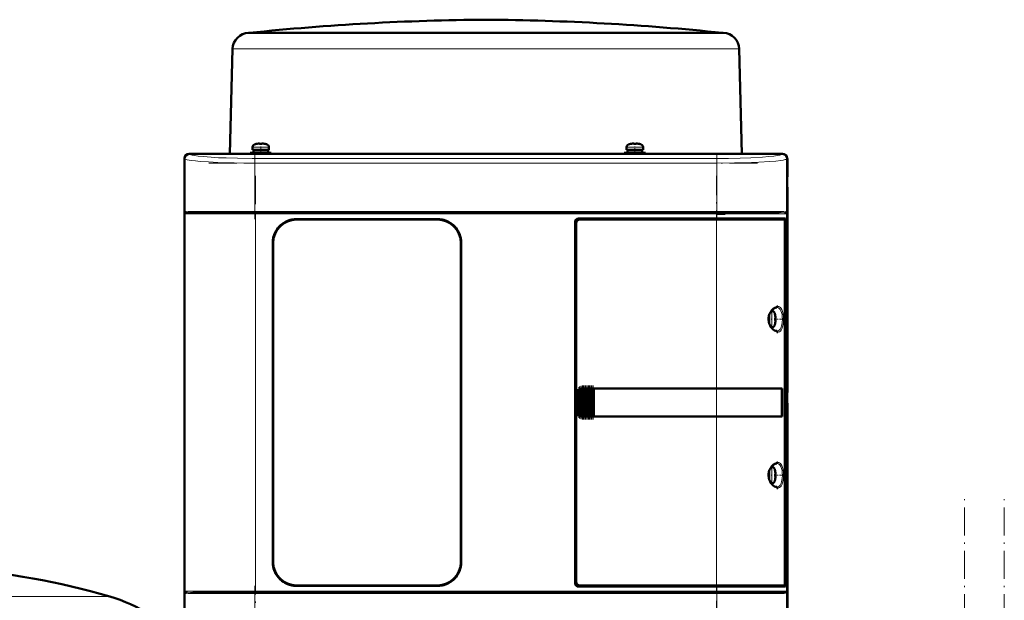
# Model space of a CAD drawing. Extents: x -2065 to 2446, y -1996 to 695.
# Tile 50 of 58: x 198 to 618, y 447 to 695. Entities that reach past the tile are written whole.
import ezdxf

# ---------------------------------------------------------------- set-up
doc = ezdxf.new("R2010")
doc.units = 0
doc.linetypes.add('DASHDOT', pattern=[18.5, 12, -3, 0.5, -3])

msp = doc.modelspace()

# ---------------------------------------------------------------- linework, layer by layer
at = {"color": 7, "lineweight": 50}
for p, q in [((295.57, 689.42), (295.36, 689.41)), ((295.82, 689.44), (295.57, 689.42)), ((295.81, 689.41), (314.2, 689.41)), ((295.82, 689.44), (396.57, 689.44)), ((314.2, 689.41), (321.84, 689.41)), ((321.84, 689.41), (385.01, 689.41)), ((396.57, 689.44), (444.86, 689.44)), ((408.12, 689.41), (478.93, 689.41)), ((444.86, 689.44), (497.31, 689.44)), ((478.93, 689.41), (484.19, 689.41)), ((484.19, 689.41), (497.32, 689.41)), ((497.31, 689.44), (497.56, 689.42)), ((497.56, 689.42), (497.77, 689.41)), ((288.57, 682.6), (287.4, 637.82)), ((504.56, 682.6), (505.73, 637.82)), ((299.63, 642.23), (299.8, 642.24)), ((300.07, 642.22), (300.07, 642.07)), ((301.07, 642.22), (301.07, 642.07)), ((459.57, 642.22), (459.57, 642.07)), ((460.57, 642.22), (460.57, 642.07)), ((300.57, 638.24), (296.07, 638.24)), ((296.07, 637.82), (296.07, 638.24)), ((297.07, 639.54), (297.07, 640.67)), ((297.07, 639.54), (300.57, 639.54)), ((300.57, 639.44), (297.42, 639.44)), ((297.42, 639.44), (297.42, 638.34)), ((300.57, 638.34), (297.42, 638.34)), ((298.57, 639.44), (298.57, 639.54)), ((298.57, 638.24), (298.57, 638.34)), ((298.65, 642.07), (298.64, 642.08)), ((304.07, 639.54), (300.57, 639.54)), ((300.57, 639.44), (303.72, 639.44)), ((300.57, 638.34), (303.72, 638.34)), ((300.57, 638.24), (305.07, 638.24)), ((302.5, 642.08), (302.49, 642.07)), ((302.57, 639.44), (302.57, 639.54)), ((302.57, 638.24), (302.57, 638.34)), ((303.72, 639.44), (303.72, 638.34)), ((304.07, 640.67), (304.07, 639.54)), ((305.07, 638.24), (305.07, 637.82)), ((455.57, 638.24), (460.07, 638.24)), ((455.57, 638.24), (455.57, 637.82)), ((456.57, 640.67), (456.57, 639.54)), ((456.57, 639.54), (460.07, 639.54)), ((456.92, 639.44), (460.07, 639.44)), ((456.92, 638.34), (456.92, 639.44)), ((460.07, 638.34), (456.92, 638.34)), ((458.07, 639.54), (458.07, 639.44)), ((458.07, 638.34), (458.07, 638.24)), ((458.14, 642.08), (458.15, 642.07)), ((460.07, 639.54), (463.57, 639.54)), ((463.22, 639.44), (460.07, 639.44)), ((463.22, 638.34), (460.07, 638.34)), ((464.57, 638.24), (460.07, 638.24)), ((461.99, 642.07), (462, 642.08)), ((462.07, 639.54), (462.07, 639.44)), ((462.07, 638.34), (462.07, 638.24)), ((463.22, 638.34), (463.22, 639.44)), ((463.57, 639.54), (463.57, 640.67)), ((464.57, 637.82), (464.57, 638.24)), ((268.07, 628.02), (268.07, 635.82)), ((268.09, 635.79), (268.09, 427.84)), ((270.07, 637.82), (275.86, 637.82)), ((523.04, 637.79), (270.09, 637.79)), ((275.86, 637.82), (275.87, 637.79)), ((275.86, 637.81), (280.27, 637.81)), ((280.26, 637.79), (280.27, 637.82)), ((280.27, 637.82), (399.86, 637.82)), ((399.86, 637.82), (399.87, 637.79)), ((399.86, 637.81), (404.27, 637.81)), ((404.26, 637.79), (404.27, 637.82)), ((404.27, 637.82), (512.86, 637.82)), ((512.86, 637.82), (512.87, 637.79)), ((512.86, 637.81), (517.27, 637.81)), ((517.26, 637.79), (517.27, 637.82)), ((517.27, 637.82), (523.07, 637.82)), ((525.04, 427.84), (525.04, 635.79)), ((525.07, 635.82), (525.07, 628.02)), ((268.07, 623.61), (268.07, 628.02)), ((268.09, 628.01), (268.07, 628.02)), ((525.07, 628.02), (525.04, 628.01)), ((525.06, 628.02), (525.06, 623.61)), ((268.07, 623.61), (268.09, 623.62)), ((268.07, 536.02), (268.07, 623.61)), ((525.04, 623.62), (525.07, 623.61)), ((525.07, 623.61), (525.07, 536.02)), ((298.28, 612.82), (271.61, 612.82)), ((494.85, 612.82), (298.28, 612.82)), ((315.87, 610.02), (375.87, 610.02)), ((375.87, 609.82), (315.87, 609.82)), ((434.57, 454.82), (434.57, 608.82)), ((436.07, 610.32), (494.85, 610.32)), ((494.85, 609.82), (436.56, 609.82)), ((514.95, 612.82), (494.85, 612.82)), ((524.34, 610.32), (494.85, 610.32)), ((494.85, 609.82), (523.78, 609.82)), ((495.03, 612.32), (498.57, 612.32)), ((521.53, 612.82), (514.95, 612.82)), ((524.04, 609.82), (523.79, 609.82)), ((524.04, 609.82), (523.86, 609.77)), ((524.02, 454.79), (524.02, 608.85)), ((524.04, 610.32), (524.04, 609.82)), ((524.34, 608.02), (524.34, 610.32)), ((524.62, 612.82), (524.68, 612.8)), ((524.73, 612.54), (524.68, 612.57)), ((524.73, 612.53), (524.69, 612.56)), ((435.07, 608.32), (435.07, 455.31)), ((524.02, 608.02), (524.34, 608.02)), ((524.02, 607.98), (524.14, 607.98)), ((524.34, 608.02), (524.14, 607.98)), ((524.14, 607.98), (524.14, 455.65)), ((305.67, 463.82), (305.67, 599.82)), ((305.87, 599.82), (305.87, 463.82)), ((385.87, 463.82), (385.87, 599.82)), ((386.07, 599.82), (386.07, 463.82)), ((517.23, 567.32), (517.23, 568.78)), ((517.23, 567.32), (517.23, 565.86)), ((517.33, 567.32), (517.33, 569.1)), ((517.33, 567.32), (517.33, 565.53)), ((518.25, 570.82), (518.46, 570.82)), ((519.86, 569.24), (519.88, 569.25)), ((520.01, 567.82), (519.86, 567.82)), ((520.01, 566.82), (519.86, 566.82)), ((518.46, 563.82), (518.25, 563.82)), ((519.88, 565.39), (519.86, 565.39)), ((436.45, 526.19), (436.45, 537.44)), ((436.59, 537.52), (436.74, 537.61)), ((436.96, 525.93), (436.96, 537.7)), ((437.1, 537.74), (437.25, 537.78)), ((437.47, 537.81), (437.61, 537.82)), ((437.47, 525.82), (437.47, 537.81)), ((437.64, 537.82), (437.57, 537.82)), ((437.64, 537.82), (437.61, 537.82)), ((437.64, 537.82), (437.76, 537.82)), ((437.98, 537.82), (437.76, 537.82)), ((437.98, 525.82), (437.98, 537.82)), ((438.12, 537.82), (437.98, 537.82)), ((438.12, 537.82), (438.19, 537.82)), ((438.19, 537.82), (438.27, 537.82)), ((438.49, 537.82), (438.27, 537.82)), ((438.49, 525.82), (438.49, 537.82)), ((438.63, 537.82), (438.49, 537.82)), ((438.63, 537.82), (438.7, 537.82)), ((438.7, 537.82), (438.78, 537.82)), ((439, 537.82), (438.78, 537.82)), ((439, 525.82), (439, 537.82)), ((439.14, 537.82), (439, 537.82)), ((439.14, 537.82), (439.21, 537.82)), ((439.21, 537.82), (439.29, 537.82)), ((439.51, 537.82), (439.29, 537.82)), ((439.51, 525.82), (439.51, 537.82)), ((439.65, 537.82), (439.51, 537.82)), ((439.65, 537.82), (439.72, 537.82)), ((439.72, 537.82), (439.8, 537.82)), ((440.02, 537.82), (439.8, 537.82)), ((440.02, 525.82), (440.02, 537.82)), ((440.16, 537.82), (440.02, 537.82)), ((440.16, 537.82), (440.23, 537.82)), ((440.23, 537.82), (440.31, 537.82)), ((440.53, 537.82), (440.31, 537.82)), ((440.53, 525.82), (440.53, 537.82)), ((440.67, 537.82), (440.53, 537.82)), ((440.67, 537.82), (440.74, 537.82)), ((440.74, 537.82), (440.82, 537.82)), ((441.04, 537.82), (440.82, 537.82)), ((441.04, 525.82), (441.04, 537.82)), ((441.18, 537.82), (441.04, 537.82)), ((441.18, 537.82), (441.25, 537.82)), ((441.25, 537.82), (441.33, 537.82)), ((441.55, 537.82), (441.33, 537.82)), ((441.55, 525.82), (441.55, 537.82)), ((441.69, 537.82), (441.55, 537.82)), ((441.69, 537.82), (441.76, 537.82)), ((441.76, 537.82), (441.84, 537.82)), ((442.06, 537.82), (441.84, 537.82)), ((442.06, 525.82), (442.06, 537.82)), ((442.19, 537.82), (442.06, 537.82)), ((442.19, 537.82), (442.27, 537.82)), ((442.27, 537.82), (442.35, 537.82)), ((442.52, 537.82), (442.35, 537.82)), ((442.52, 537.82), (442.52, 525.82)), ((442.57, 537.82), (442.52, 537.82)), ((442.57, 537.82), (494.85, 537.82)), ((442.59, 537.79), (442.57, 537.82)), ((442.59, 537.79), (494.85, 537.79)), ((442.59, 525.84), (442.59, 537.79)), ((442.59, 537.79), (494.85, 537.79)), ((522.83, 537.82), (494.85, 537.82)), ((496.61, 537.79), (494.9, 537.79)), ((497.53, 537.79), (496.94, 537.79)), ((497.6, 537.79), (497.53, 537.79)), ((500.59, 537.79), (500.51, 537.79)), ((506.37, 537.79), (500.59, 537.79)), ((522.83, 537.82), (522.53, 537.75)), ((522.79, 525.89), (522.79, 537.75)), ((522.83, 537.82), (522.83, 525.82)), ((268.07, 531.61), (268.07, 536.02)), ((268.09, 536.01), (268.07, 536.02)), ((435.57, 527.82), (435.57, 535.82)), ((435.94, 526.72), (435.94, 536.91)), ((436.08, 537.08), (436.23, 537.24)), ((525.07, 536.02), (525.04, 536.01)), ((525.06, 536.02), (525.06, 531.61)), ((268.07, 531.61), (268.09, 531.62)), ((268.07, 440.02), (268.07, 531.61)), ((525.04, 531.62), (525.07, 531.61)), ((525.07, 531.61), (525.07, 440.02)), ((436.23, 526.39), (436.08, 526.55)), ((436.74, 526.03), (436.59, 526.11)), ((437.25, 525.85), (437.1, 525.89)), ((437.61, 525.82), (437.47, 525.82)), ((437.64, 525.82), (437.57, 525.82)), ((437.61, 525.82), (437.64, 525.82)), ((437.64, 525.82), (437.76, 525.82)), ((437.98, 525.82), (437.76, 525.82)), ((438.12, 525.82), (437.98, 525.82)), ((438.12, 525.82), (438.19, 525.82)), ((438.19, 525.82), (438.27, 525.82)), ((438.49, 525.82), (438.27, 525.82)), ((438.63, 525.82), (438.49, 525.82)), ((438.63, 525.82), (438.7, 525.82)), ((438.7, 525.82), (438.78, 525.82)), ((439, 525.82), (438.78, 525.82)), ((439.14, 525.82), (439, 525.82)), ((439.14, 525.82), (439.21, 525.82)), ((439.21, 525.82), (439.29, 525.82)), ((439.51, 525.82), (439.29, 525.82)), ((439.65, 525.82), (439.51, 525.82)), ((439.65, 525.82), (439.72, 525.82)), ((439.72, 525.82), (439.8, 525.82)), ((440.02, 525.82), (439.8, 525.82)), ((440.16, 525.82), (440.02, 525.82)), ((440.16, 525.82), (440.23, 525.82)), ((440.23, 525.82), (440.31, 525.82)), ((440.53, 525.82), (440.31, 525.82)), ((440.67, 525.82), (440.53, 525.82)), ((440.67, 525.82), (440.74, 525.82)), ((440.74, 525.82), (440.82, 525.82)), ((441.04, 525.82), (440.82, 525.82)), ((441.18, 525.82), (441.04, 525.82)), ((441.18, 525.82), (441.25, 525.82)), ((441.25, 525.82), (441.33, 525.82)), ((441.55, 525.82), (441.33, 525.82)), ((441.69, 525.82), (441.55, 525.82)), ((441.69, 525.82), (441.76, 525.82)), ((441.76, 525.82), (441.84, 525.82)), ((442.06, 525.82), (441.84, 525.82)), ((442.19, 525.82), (442.06, 525.82)), ((442.19, 525.82), (442.27, 525.82)), ((442.27, 525.82), (442.35, 525.82)), ((442.52, 525.82), (442.35, 525.82)), ((442.52, 525.82), (442.57, 525.82)), ((442.57, 525.82), (442.59, 525.84)), ((494.85, 525.82), (442.57, 525.82)), ((442.59, 525.84), (494.85, 525.84)), ((522.83, 525.82), (494.85, 525.82)), ((497.36, 525.84), (497.53, 525.84)), ((500.29, 525.84), (500.59, 525.84)), ((500.59, 525.84), (501.32, 525.84)), ((503.48, 525.84), (506.37, 525.84)), ((506.37, 525.84), (506.69, 525.84)), ((522.83, 525.82), (522.53, 525.88)), ((518.25, 504.32), (518.46, 504.32)), ((517.23, 500.82), (517.23, 502.28)), ((517.23, 500.82), (517.23, 499.36)), ((517.33, 502.6), (517.33, 500.82)), ((517.33, 499.03), (517.33, 500.82)), ((519.86, 502.74), (519.88, 502.75)), ((520.01, 501.32), (519.86, 501.32)), ((520.01, 500.32), (519.86, 500.32)), ((518.46, 497.32), (518.25, 497.32)), ((519.88, 498.89), (519.86, 498.89)), ((315.87, 453.82), (375.87, 453.82)), ((375.87, 453.62), (315.87, 453.62)), ((436.56, 453.82), (494.85, 453.82)), ((523.78, 453.82), (494.85, 453.82)), ((523.79, 453.82), (524.04, 453.82)), ((523.86, 453.86), (524.04, 453.82)), ((524.02, 455.65), (524.14, 455.65)), ((524.34, 455.62), (524.02, 455.62)), ((524.04, 453.82), (524.04, 453.32)), ((524.14, 455.65), (524.34, 455.62)), ((524.34, 453.32), (524.34, 455.62)), ((268.48, 450.84), (268.45, 450.87)), ((268.51, 450.82), (268.48, 450.84)), ((271.6, 450.82), (278.18, 450.82)), ((288.7, 450.82), (277.33, 450.82)), ((278.18, 450.82), (298.28, 450.82)), ((298.28, 450.82), (494.85, 450.82)), ((494.85, 453.32), (436.07, 453.32)), ((494.85, 453.32), (524.34, 453.32)), ((494.85, 450.82), (521.52, 450.82)), ((524.65, 450.84), (524.62, 450.82)), ((524.68, 450.84), (524.62, 450.82)), ((524.62, 450.82), (524.62, 450.81)), ((524.66, 450.85), (524.65, 450.84)), ((524.68, 450.87), (524.66, 450.85)), ((524.68, 451.07), (524.73, 451.1)), ((524.69, 451.07), (524.73, 451.1))]:
    msp.add_line(p, q, dxfattribs=at)
at = {"color": 7, "lineweight": 18}
for p, q in [((295.81, 689.41), (295.36, 689.41)), ((406.4, 689.42), (295.57, 689.42)), ((444.99, 689.42), (406.4, 689.42)), ((408.12, 689.41), (406.44, 689.41)), ((497.56, 689.42), (444.99, 689.42)), ((497.77, 689.41), (497.32, 689.41)), ((288.82, 682.59), (309.26, 682.59)), ((309.26, 682.59), (384.71, 682.59)), ((408.42, 682.59), (483.87, 682.59)), ((483.87, 682.59), (504.31, 682.59)), ((300.54, 640.67), (297.07, 640.67)), ((298, 641.92), (300.55, 641.92)), ((300.54, 640.67), (300.57, 640.67)), ((300.55, 641.92), (300.57, 641.92)), ((300.57, 641.92), (303.14, 641.92)), ((300.57, 640.67), (304.07, 640.67)), ((460.07, 640.67), (456.57, 640.67)), ((460.07, 641.92), (457.5, 641.92)), ((460.09, 641.92), (460.07, 641.92)), ((460.1, 640.67), (460.07, 640.67)), ((462.64, 641.92), (460.09, 641.92)), ((463.57, 640.67), (460.1, 640.67)), ((268.18, 635.71), (268.09, 635.79)), ((268.18, 635.71), (268.18, 612.32)), ((270.09, 637.79), (270.17, 637.7)), ((495.03, 635.88), (298.1, 635.88)), ((298.1, 633.89), (298.1, 635.88)), ((298.1, 613.32), (298.1, 633.89)), ((495.03, 633.89), (298.1, 633.89)), ((495.03, 635.88), (495.03, 633.89)), ((495.03, 633.89), (495.03, 613.32)), ((522.96, 637.7), (523.04, 637.79)), ((525.04, 635.79), (524.95, 635.71)), ((524.95, 612.32), (524.95, 635.71)), ((298.1, 613.32), (272.04, 613.32)), ((298.1, 613.32), (495.03, 613.32)), ((298.1, 613.32), (298.1, 612.82)), ((515.47, 613.32), (495.03, 613.32)), ((495.03, 612.82), (495.03, 613.32)), ((521.09, 613.32), (515.47, 613.32)), ((268.18, 612.32), (268.35, 612.32)), ((268.35, 451.32), (268.35, 612.32)), ((268.35, 612.32), (298.28, 612.32)), ((268.45, 612.57), (268.4, 612.54)), ((298.28, 612.82), (298.28, 612.32)), ((494.85, 612.32), (298.28, 612.32)), ((298.28, 612.32), (298.28, 451.32)), ((380.07, 609.1), (380.07, 609.11)), ((494.85, 612.82), (494.85, 612.32)), ((494.85, 610.32), (494.85, 612.32)), ((494.85, 612.32), (515.29, 612.32)), ((494.85, 609.82), (494.85, 610.32)), ((494.85, 537.82), (494.85, 609.82)), ((515.29, 612.32), (524.78, 612.32)), ((524.95, 612.32), (524.78, 612.32)), ((524.78, 451.32), (524.78, 612.32)), ((518.46, 570.82), (518.46, 567.35)), ((518.46, 567.35), (518.46, 567.32)), ((518.46, 563.82), (518.46, 567.32)), ((519.71, 569.89), (519.71, 567.34)), ((519.71, 567.34), (519.71, 567.32)), ((519.71, 567.32), (519.71, 564.74)), ((436.59, 526.11), (436.59, 537.52)), ((436.74, 537.61), (436.74, 526.03)), ((437.1, 525.89), (437.1, 537.74)), ((437.25, 537.78), (437.25, 525.85)), ((437.61, 537.82), (437.61, 525.82)), ((437.76, 525.82), (437.76, 537.82)), ((438.12, 537.82), (438.12, 525.82)), ((438.27, 537.82), (438.27, 525.82)), ((438.63, 537.82), (438.63, 525.82)), ((438.78, 537.82), (438.78, 525.82)), ((439.14, 537.82), (439.14, 525.82)), ((439.29, 537.82), (439.29, 525.82)), ((439.65, 537.82), (439.65, 525.82)), ((439.8, 525.82), (439.8, 537.82)), ((440.16, 537.82), (440.16, 525.82)), ((440.31, 537.82), (440.31, 525.82)), ((440.67, 537.82), (440.67, 525.82)), ((440.82, 537.82), (440.82, 525.82)), ((441.18, 537.82), (441.18, 525.82)), ((441.33, 525.82), (441.33, 537.82)), ((441.69, 537.82), (441.69, 525.82)), ((441.84, 537.82), (441.84, 525.82)), ((442.19, 525.82), (442.19, 537.82)), ((442.35, 537.82), (442.35, 525.82)), ((494.85, 537.79), (494.85, 537.82)), ((494.85, 537.79), (494.85, 525.84)), ((435.57, 535.82), (435.62, 535.82)), ((435.62, 535.82), (435.62, 527.82)), ((435.79, 527.02), (435.79, 536.61)), ((436.08, 537.08), (436.08, 526.55)), ((436.23, 526.39), (436.23, 537.24)), ((435.62, 527.82), (435.57, 527.82)), ((494.85, 525.82), (494.85, 525.84)), ((494.85, 453.82), (494.85, 525.82)), ((518.46, 504.32), (518.46, 500.85)), ((518.46, 500.85), (518.46, 500.82)), ((518.46, 497.32), (518.46, 500.82)), ((519.71, 503.39), (519.71, 500.84)), ((519.71, 500.84), (519.71, 500.82)), ((519.71, 500.82), (519.71, 498.24)), ((494.85, 453.32), (494.85, 453.82)), ((268.18, 451.32), (268.18, 427.92)), ((268.18, 451.32), (268.35, 451.32)), ((277.84, 451.32), (268.35, 451.32)), ((268.39, 451.13), (268.4, 451.1)), ((272.04, 450.32), (277.67, 450.32)), ((277.67, 450.32), (298.1, 450.32)), ((298.28, 451.32), (277.84, 451.32)), ((298.1, 450.32), (298.1, 450.82)), ((298.1, 429.74), (298.1, 450.32)), ((495.03, 450.32), (298.1, 450.32)), ((298.28, 451.32), (494.85, 451.32)), ((298.28, 450.82), (298.28, 451.32)), ((494.85, 451.32), (494.85, 453.32)), ((524.78, 451.32), (494.85, 451.32)), ((494.85, 451.32), (494.85, 450.82)), ((495.03, 450.32), (495.03, 450.82)), ((495.03, 450.32), (521.09, 450.32)), ((495.03, 450.32), (495.03, 429.74)), ((524.78, 451.32), (524.95, 451.32)), ((524.95, 427.92), (524.95, 451.32)), ((236.17, 449.11), (146.57, 449.11))]:
    msp.add_line(p, q, dxfattribs=at)
at = {"color": 7, "linetype": 'DASHDOT', "lineweight": 18, "ltscale": 0.000839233}
msp.add_line((396.57, 689.44), (396.57, 689.41), dxfattribs=at)
at = {"color": 7, "linetype": 'DASHDOT', "lineweight": 18, "ltscale": 0.000939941}
msp.add_line((299.57, 642.22), (299.57, 642.26), dxfattribs=at)
at = {"color": 7, "linetype": 'DASHDOT', "lineweight": 18, "ltscale": 0.000744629}
msp.add_line((301.57, 642.22), (301.57, 642.25), dxfattribs=at)
at = {"color": 7, "linetype": 'DASHDOT', "lineweight": 18, "ltscale": 0.000759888}
msp.add_line((459.07, 642.25), (459.07, 642.22), dxfattribs=at)
at = {"color": 7, "linetype": 'DASHDOT', "lineweight": 18, "ltscale": 0.000958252}
msp.add_line((461.07, 642.26), (461.07, 642.22), dxfattribs=at)
at = {"color": 7, "linetype": 'DASHDOT', "lineweight": 18}
for p, q in [((298.1, 638.05), (298.1, 609.98)), ((495.03, 638.05), (495.03, 609.98)), ((278.41, 633.89), (514.72, 633.89)), ((298.28, 628.42), (298.28, 435.22)), ((494.85, 435.22), (494.85, 628.42)), ((514.72, 613.32), (278.41, 613.32)), ((514.51, 612.32), (278.62, 612.32)), ((600.57, -468.38), (600.57, 491.62)), ((617.57, -468.38), (617.57, 491.62)), ((298.1, 453.66), (298.1, 425.58)), ((495.03, 453.66), (495.03, 425.58)), ((278.41, 450.32), (514.72, 450.32)), ((278.62, 451.32), (514.51, 451.32))]:
    msp.add_line(p, q, dxfattribs=at)
at = {"color": 7, "linetype": 'DASHDOT', "lineweight": 18, "ltscale": 0.085724}
msp.add_line((300.57, 637.53), (300.57, 640.96), dxfattribs=at)
at = {"color": 7, "linetype": 'DASHDOT', "lineweight": 18, "ltscale": 0.072885}
msp.add_line((460.07, 638), (460.07, 640.92), dxfattribs=at)
at = {"color": 7, "linetype": 'DASHDOT', "lineweight": 18, "ltscale": 0.000366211}
msp.add_line((380.07, 609.1), (380.07, 609.11), dxfattribs=at)
at = {"color": 7, "linetype": 'DASHDOT', "lineweight": 18, "ltscale": 0.008936}
for p, q in [((517.01, 567.32), (517.36, 567.32)), ((517.01, 500.82), (517.36, 500.82))]:
    msp.add_line(p, q, dxfattribs=at)
at = {"color": 7, "linetype": 'DASHDOT', "lineweight": 18, "ltscale": 0.006442}
for p, q in [((518.49, 567.32), (518.23, 567.32)), ((518.49, 500.82), (518.23, 500.82))]:
    msp.add_line(p, q, dxfattribs=at)
at = {"color": 7, "linetype": 'DASHDOT', "lineweight": 18, "ltscale": 0.000941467}
for p, q in [((520.01, 568.32), (520.05, 568.32)), ((520.01, 501.82), (520.05, 501.82))]:
    msp.add_line(p, q, dxfattribs=at)
at = {"color": 7, "linetype": 'DASHDOT', "lineweight": 18, "ltscale": 0.072147}
for p, q in [((520.3, 567.32), (523.19, 567.32)), ((520.3, 500.82), (523.19, 500.82))]:
    msp.add_line(p, q, dxfattribs=at)
at = {"color": 7, "linetype": 'DASHDOT', "lineweight": 18, "ltscale": 0.000793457}
for p, q in [((520.01, 566.32), (520.04, 566.32)), ((520.01, 499.82), (520.04, 499.82))]:
    msp.add_line(p, q, dxfattribs=at)
at = {"color": 7, "linetype": 'DASHDOT', "lineweight": 18, "ltscale": 0.287628}
msp.add_line((435.72, 526.06), (435.72, 537.57), dxfattribs=at)
at = {"color": 7, "linetype": 'DASHDOT', "lineweight": 18, "ltscale": 0.325662}
msp.add_line((436.16, 525.3), (436.16, 538.33), dxfattribs=at)
at = {"color": 7, "linetype": 'DASHDOT', "lineweight": 18, "ltscale": 0.347391}
msp.add_line((436.67, 524.87), (436.67, 538.76), dxfattribs=at)
at = {"color": 7, "linetype": 'DASHDOT', "lineweight": 18, "ltscale": 0.357764}
msp.add_line((437.18, 524.66), (437.18, 538.97), dxfattribs=at)
at = {"color": 7, "linetype": 'DASHDOT', "lineweight": 18, "ltscale": 0.360001}
for p, q in [((437.69, 524.62), (437.69, 539.02)), ((438.2, 524.62), (438.2, 539.02)), ((438.71, 524.62), (438.71, 539.02)), ((439.22, 524.62), (439.22, 539.02)), ((439.73, 524.62), (439.73, 539.02)), ((440.24, 524.62), (440.24, 539.02)), ((440.75, 524.62), (440.75, 539.02)), ((441.26, 524.62), (441.26, 539.02)), ((441.77, 524.62), (441.77, 539.02)), ((442.27, 524.62), (442.27, 539.02))]:
    msp.add_line(p, q, dxfattribs=at)
at = {"color": 7, "lineweight": 18}
for points in [[(408.42, 682.59), (396.56, 682.6), (384.71, 682.59)], [(298.1, 633.89), (293.61, 633.91), (289.19, 633.98), (282.32, 634.18), (278.32, 634.37), (274.77, 634.62), (272.76, 634.8), (271.05, 635), (270.06, 635.15), (269.26, 635.31), (268.76, 635.44), (268.4, 635.57), (268.18, 635.71)], [(270.17, 637.7), (270.46, 637.53), (270.82, 637.4), (271.32, 637.27), (272.4, 637.07), (273.85, 636.86), (275.98, 636.64), (279.51, 636.38), (282.55, 636.21), (285.87, 636.08), (290.63, 635.95), (296.86, 635.89), (298.1, 635.88)], [(495.03, 635.88), (500.03, 635.92), (504.92, 636.01), (509.49, 636.16), (514.55, 636.44), (517.15, 636.64), (519.28, 636.86), (520.74, 637.07), (521.82, 637.27), (522.32, 637.4), (522.67, 637.53), (522.96, 637.7)], [(524.95, 635.71), (524.78, 635.6), (524.52, 635.49), (524.15, 635.38), (523.34, 635.2), (522.29, 635.03), (520.18, 634.78), (517.61, 634.56), (512.95, 634.28), (506.68, 634.04), (502.48, 633.95), (495.03, 633.89)], [(269.62, 613.19), (270.31, 613.27), (271.12, 613.3), (272.04, 613.32)], [(521.09, 613.32), (522.01, 613.3), (522.82, 613.27), (523.52, 613.19)], [(524.68, 612.57), (524.47, 612.65), (524.29, 612.69), (523.86, 612.75), (522.45, 612.81), (521.53, 612.82)], [(518.52, 563.18), (518.07, 563.73), (517.7, 564.33), (517.49, 564.74), (517.16, 565.58), (516.97, 566.44), (516.9, 567.32), (516.97, 568.2), (517.1, 568.85), (517.31, 569.49), (517.71, 570.32), (517.95, 570.72), (518.52, 571.45)], [(518.52, 571.45), (519.07, 571.98), (519.7, 572.43), (520.27, 572.69), (520.62, 572.78)], [(520.54, 572.32), (520.98, 572.26), (521.38, 572.1), (521.73, 571.83), (522.05, 571.46), (522.33, 570.97)], [(520.98, 572.82), (521.39, 572.76), (521.78, 572.6), (522.14, 572.33), (522.46, 571.95), (522.74, 571.44)], [(522.33, 570.97), (522.61, 570.18), (522.8, 569.29), (522.91, 568.35), (522.95, 567.32)], [(522.74, 571.44), (522.9, 571.04), (523.04, 570.6), (523.25, 569.62), (523.38, 568.49), (523.42, 567.32)], [(522.95, 567.32), (522.88, 565.99), (522.77, 565.15), (522.61, 564.47), (522.44, 563.95), (522.33, 563.67)], [(523.42, 567.32), (523.38, 566.14), (523.25, 565.01), (523.04, 564.04), (522.91, 563.59), (522.74, 563.19)], [(520.62, 561.85), (520.03, 562.04), (519.48, 562.34), (519.07, 562.65), (518.52, 563.18)], [(522.33, 563.67), (522.16, 563.35), (521.98, 563.07), (521.77, 562.84), (521.55, 562.65), (521.17, 562.43), (520.76, 562.33), (520.54, 562.32)], [(522.74, 563.19), (522.47, 562.69), (522.14, 562.3), (521.77, 562.02), (521.48, 561.9), (521.18, 561.83), (520.98, 561.82)], [(518.52, 496.68), (518.07, 497.23), (517.7, 497.83), (517.49, 498.24), (517.16, 499.08), (516.97, 499.94), (516.9, 500.82), (516.97, 501.7), (517.1, 502.35), (517.31, 502.99), (517.71, 503.82), (517.95, 504.22), (518.52, 504.95)], [(518.52, 504.95), (519.07, 505.48), (519.7, 505.93), (520.27, 506.19), (520.62, 506.28)], [(520.54, 505.82), (520.98, 505.76), (521.38, 505.6), (521.73, 505.33), (522.05, 504.96), (522.33, 504.47)], [(520.98, 506.32), (521.39, 506.26), (521.78, 506.1), (522.14, 505.83), (522.46, 505.45), (522.74, 504.94)], [(522.33, 504.47), (522.61, 503.68), (522.8, 502.79), (522.91, 501.85), (522.95, 500.82)], [(522.74, 504.94), (522.9, 504.54), (523.04, 504.1), (523.25, 503.12), (523.38, 501.99), (523.42, 500.82)], [(522.95, 500.82), (522.88, 499.49), (522.77, 498.65), (522.61, 497.97), (522.44, 497.45), (522.33, 497.17)], [(523.42, 500.82), (523.38, 499.64), (523.25, 498.51), (523.04, 497.54), (522.91, 497.09), (522.74, 496.69)], [(520.62, 495.35), (520.03, 495.54), (519.48, 495.84), (519.07, 496.15), (518.52, 496.68)], [(522.33, 497.17), (522.16, 496.85), (521.98, 496.57), (521.77, 496.34), (521.55, 496.15), (521.17, 495.93), (520.76, 495.83), (520.54, 495.82)], [(522.74, 496.69), (522.47, 496.19), (522.14, 495.8), (521.77, 495.52), (521.48, 495.39), (521.18, 495.33), (520.98, 495.32)], [(268.45, 451.07), (268.66, 450.98), (268.84, 450.94), (269.28, 450.89), (270.69, 450.82), (271.6, 450.82)], [(272.04, 450.32), (271.12, 450.33), (270.31, 450.37), (269.61, 450.44)], [(523.51, 450.44), (522.94, 450.38), (522.24, 450.34), (521.09, 450.32)]]:
    msp.add_lwpolyline(points, dxfattribs=at)
at = {"color": 7, "lineweight": 50}
for points in [[(299.57, 642.22), (299.9, 642.25), (300.02, 642.24), (300.05, 642.24), (300.06, 642.23), (300.07, 642.23), (300.07, 642.23), (300.07, 642.22)], [(300.02, 642.24), (300.06, 642.23), (300.07, 642.23), (300.07, 642.23), (300.07, 642.23), (300.07, 642.22)], [(301.57, 642.22), (301.38, 642.24), (301.14, 642.24), (301.09, 642.24), (301.08, 642.23), (301.07, 642.23), (301.07, 642.23), (301.07, 642.22)], [(459.07, 642.22), (459.26, 642.24), (459.5, 642.24), (459.55, 642.24), (459.56, 642.23), (459.57, 642.23), (459.57, 642.23), (459.57, 642.22)], [(459.52, 642.24), (459.55, 642.24), (459.56, 642.23), (459.57, 642.23), (459.57, 642.22)], [(461.07, 642.22), (460.74, 642.25), (460.62, 642.24), (460.59, 642.24), (460.58, 642.23), (460.57, 642.23), (460.57, 642.23), (460.57, 642.22)], [(271.61, 612.82), (270.54, 612.81), (269.66, 612.77), (268.99, 612.71), (268.59, 612.63), (268.45, 612.57)], [(305.67, 599.82), (305.74, 600.98), (305.94, 602.14), (306.28, 603.26), (306.73, 604.34), (307.04, 604.91), (307.37, 605.46), (307.88, 606.16), (308.44, 606.81), (309.05, 607.41), (309.98, 608.14), (310.98, 608.76), (312.04, 609.26), (313.15, 609.64), (314.05, 609.85), (314.95, 609.97), (315.87, 610.02)], [(386.07, 599.82), (386, 600.98), (385.79, 602.14), (385.45, 603.26), (385, 604.34), (384.69, 604.91), (384.36, 605.46), (383.85, 606.16), (383.29, 606.81), (382.68, 607.41), (381.75, 608.14), (380.75, 608.76), (379.69, 609.26), (378.58, 609.64), (377.68, 609.85), (376.78, 609.97), (375.87, 610.02)], [(524.02, 608.85), (524, 609.29), (523.93, 609.64), (523.87, 609.76), (523.84, 609.79), (523.79, 609.82), (523.78, 609.82)], [(518.18, 570.73), (518.74, 571.38), (519.3, 571.84), (519.85, 572.15), (520.29, 572.29), (520.54, 572.32)], [(520.62, 572.78), (520.87, 572.81), (520.98, 572.82)], [(518.18, 563.9), (517.73, 564.62), (517.36, 565.44), (517.15, 566.19), (517.04, 567.11), (517.07, 567.92), (517.23, 568.75), (517.53, 569.6), (517.99, 570.45), (518.18, 570.73)], [(520.01, 568.32), (520.04, 567.99), (520.03, 567.87), (520.03, 567.83), (520.02, 567.82), (520.02, 567.82), (520.02, 567.82), (520.01, 567.82)], [(520.04, 568.03), (520.03, 567.85), (520.03, 567.83), (520.02, 567.82), (520.02, 567.82), (520.02, 567.82), (520.01, 567.82)], [(520.04, 566.6), (520.04, 566.75), (520.03, 566.8), (520.02, 566.81), (520.02, 566.81), (520.02, 566.82), (520.01, 566.82)], [(520.01, 566.32), (520.03, 566.51), (520.04, 566.75), (520.03, 566.8), (520.02, 566.81), (520.02, 566.81), (520.02, 566.82), (520.01, 566.82)], [(520.54, 562.32), (520.11, 562.38), (519.63, 562.58), (519.07, 562.96), (518.52, 563.49), (518.18, 563.9)], [(520.98, 561.82), (520.66, 561.84), (520.62, 561.85)], [(522.79, 537.75), (518.2, 537.77), (494.85, 537.79)], [(494.85, 525.84), (517.28, 525.86), (522.79, 525.89)], [(518.18, 497.4), (517.73, 498.12), (517.36, 498.94), (517.15, 499.69), (517.04, 500.61), (517.07, 501.42), (517.23, 502.25), (517.53, 503.1), (517.99, 503.95), (518.18, 504.23)], [(518.18, 504.23), (518.74, 504.88), (519.3, 505.34), (519.85, 505.65), (520.29, 505.79), (520.54, 505.82)], [(520.62, 506.28), (520.87, 506.31), (520.98, 506.32)], [(520.01, 501.82), (520.04, 501.49), (520.03, 501.37), (520.03, 501.33), (520.02, 501.32), (520.02, 501.32), (520.02, 501.32), (520.01, 501.32)], [(520.04, 501.53), (520.03, 501.35), (520.03, 501.33), (520.02, 501.32), (520.02, 501.32), (520.02, 501.32), (520.01, 501.32)], [(520.04, 500.1), (520.04, 500.25), (520.03, 500.3), (520.02, 500.31), (520.02, 500.31), (520.02, 500.32), (520.01, 500.32)], [(520.01, 499.82), (520.03, 500.01), (520.04, 500.25), (520.03, 500.3), (520.02, 500.31), (520.02, 500.31), (520.02, 500.32), (520.01, 500.32)], [(520.54, 495.82), (520.11, 495.88), (519.63, 496.08), (519.07, 496.46), (518.52, 496.99), (518.18, 497.4)], [(520.98, 495.32), (520.66, 495.34), (520.62, 495.35)], [(315.87, 453.62), (314.7, 453.69), (313.54, 453.89), (312.42, 454.23), (311.35, 454.68), (310.78, 454.99), (310.23, 455.33), (309.53, 455.83), (308.87, 456.39), (308.27, 457.01), (307.54, 457.93), (306.92, 458.93), (306.42, 459.99), (306.04, 461.11), (305.83, 462), (305.71, 462.9), (305.67, 463.82)], [(386.07, 463.82), (386, 462.65), (385.79, 461.5), (385.45, 460.37), (385, 459.3), (384.69, 458.73), (384.36, 458.18), (383.85, 457.48), (383.29, 456.82), (382.68, 456.22), (381.75, 455.49), (380.75, 454.88), (379.69, 454.37), (378.58, 453.99), (377.68, 453.79), (376.78, 453.66), (375.87, 453.62)], [(523.78, 453.82), (523.82, 453.83), (523.85, 453.85), (523.91, 453.94), (523.99, 454.25), (524.02, 454.79)], [(521.52, 450.82), (522.59, 450.83), (523.47, 450.86), (524.14, 450.92), (524.54, 451), (524.68, 451.07)]]:
    msp.add_lwpolyline(points, dxfattribs=at)
for centre, radius, start, end in [((404.74, -360.81), 1055.88, 90.44367, 95.92084), ((388.39, -360.81), 1055.88, 84.07916, 89.55633), ((295.57, 682.41), 7, 91.6966, 178.5003), ((497.56, 682.41), 7, 1.4997, 88.3034), ((300.57, 633.29), 8.99, 96.3893, 102.3497), ((300.57, 633.29), 8.99, 96.3893, 102.3497), ((301.13, 638.44), 3.8, 83.4188, 87.715), ((300.57, 633.29), 8.99, 77.6508, 83.6103), ((300.57, 633.29), 8.99, 77.6503, 83.6107), ((460.07, 633.29), 8.99, 96.3893, 102.3497), ((460.07, 633.29), 8.99, 96.3897, 102.3492), ((459.51, 638.44), 3.8, 92.2845, 96.5812), ((460.61, 638.21), 4.04, 83.5189, 86.8257), ((460.07, 633.29), 8.99, 77.6503, 83.6107), ((460.07, 633.29), 8.99, 77.6503, 83.6107), ((298.37, 640.67), 1.3, 106.6015, 180), ((300.57, 633.29), 9, 102.3778, 106.6015), ((300.57, 632.18), 9.9, 87.106, 92.8938), ((300.57, 632.18), 9.9, 87.1058, 92.8956), ((300.57, 633.29), 9, 73.3984, 77.6222), ((302.77, 640.67), 1.3, 0, 73.3984), ((457.87, 640.67), 1.3, 106.6015, 180), ((460.07, 633.29), 9, 102.3778, 106.6015), ((460.07, 632.18), 9.9, 87.1058, 92.8956), ((460.07, 632.18), 9.9, 87.106, 92.8938), ((460.07, 633.29), 9, 73.3984, 77.6222), ((462.27, 640.67), 1.3, 0, 73.3984), ((270.07, 635.82), 2, 90.0019, 179.9981), ((269.22, 611.96), 1.12, 108.2603, 129.6068), ((523.9, 611.93), 1.14, 50.524, 71.3952), ((268.02, 612.81), 0.492, 330.2782, 0.6469), ((315.87, 599.82), 10.2, 89.9997, 180.0003), ((315.87, 599.82), 10, 90, 180), ((375.87, 599.82), 10.2, 359.9997, 90.0003), ((375.87, 599.82), 10, 0, 90), ((436.07, 608.82), 1.5, 90, 180), ((524.5, 612.63), 0.22, 34.3264, 55.7856), ((525.11, 612.81), 0.49, 178.9383, 209.4129), ((525.11, 612.81), 0.491, 178.4725, 210.1378), ((525.17, 612.75), 0.489, 174.524, 206.2763), ((525.17, 612.75), 0.485, 178.4725, 205.4495), ((518.46, 569.52), 1.3, 16.6015, 90), ((511.08, 567.32), 9, 12.3778, 16.6016), ((511.08, 567.32), 8.99, 6.3893, 12.3497), ((511.08, 567.32), 8.99, 6.3893, 12.3497), ((509.97, 567.32), 9.9, 357.106, 2.8938), ((509.98, 567.32), 9.9, 357.1058, 2.8956), ((518.46, 565.12), 1.3, 270, 343.3985), ((511.08, 567.32), 9, 343.3984, 347.6222), ((511.08, 567.32), 8.99, 347.6508, 353.6103), ((511.08, 567.32), 8.99, 347.6503, 353.6107), ((437.61, 535.95), 1.89, 127.9225, 136.7729), ((437.69, 535.45), 2.35, 118.0492, 122.0459), ((437.58, 536.05), 1.77, 110.7187, 118.3943), ((437.7, 535.27), 2.55, 103.6061, 106.9099), ((437.61, 536.1), 1.71, 94.6829, 101.9834), ((503.95, -7072.69), 7610.48, 89.911285, 89.981827), ((437.73, 535.77), 2.11, 167.8164, 178.6977), ((438.01, 535.7), 2.4, 157.7787, 167.7127), ((437.7, 535.85), 2.06, 148.9704, 158.2673), ((437.57, 535.69), 2.04, 136.9534, 143.1617), ((437.7, 527.86), 2.09, 181.2162, 192.2147), ((438.09, 527.96), 2.48, 192.5876, 202.176), ((437.7, 527.79), 2.06, 201.7327, 211.0296), ((437.57, 527.95), 2.04, 216.8383, 223.0466), ((437.61, 527.68), 1.89, 223.2271, 232.0775), ((437.69, 528.18), 2.35, 237.9541, 241.9508), ((437.58, 527.59), 1.77, 241.6057, 249.2813), ((437.7, 528.37), 2.55, 253.0901, 256.3939), ((437.61, 527.53), 1.71, 258.0166, 265.3171), ((518.46, 503.02), 1.3, 16.6015, 90), ((511.08, 500.82), 9, 12.3778, 16.6016), ((511.08, 500.82), 8.99, 6.3893, 12.3497), ((511.08, 500.82), 8.99, 6.3893, 12.3497), ((509.97, 500.82), 9.9, 357.106, 2.8938), ((509.98, 500.82), 9.9, 357.1058, 2.8956), ((511.08, 500.82), 8.99, 347.6508, 353.6103), ((511.08, 500.82), 8.99, 347.6503, 353.6107), ((518.46, 498.62), 1.3, 270, 343.3985), ((511.08, 500.82), 9, 343.3984, 347.6222), ((315.87, 463.82), 10.2, 179.9997, 270.0003), ((315.87, 463.82), 10, 180, 270), ((375.87, 463.82), 10, 270, 360), ((375.87, 463.82), 10.2, 269.9997, 0.0003), ((146.57, 141.91), 320, 73.7398, 85.8128), ((436.07, 454.82), 1.5, 180, 270), ((267.96, 450.88), 0.488, 357.928, 30.3047), ((268.84, 451.53), 0.607, 220.9525, 229.0552), ((267.96, 450.88), 0.486, 358.9892, 25.8179), ((268.53, 451.24), 0.197, 228.0416, 243.1921), ((268.02, 450.82), 0.494, 358.0841, 30.2339), ((268.02, 450.82), 0.491, 359.1792, 29.5717), ((268.91, 451.26), 0.601, 220.5195, 228.8199), ((269.24, 451.7), 1.15, 230.5708, 251.3512), ((524.01, 451.53), 0.937, 296.5194, 310.7967), ((525.11, 450.82), 0.494, 149.585, 181.0835), ((525.11, 450.82), 0.491, 150.312, 180.6913), ((525.17, 450.89), 0.485, 154.5515, 181.5258), ((525.17, 450.88), 0.49, 153.5328, 185.1478), ((216.57, 381.91), 70, 42.6331, 73.7398)]:
    msp.add_arc(centre, radius, start, end, dxfattribs=at)
at = {"color": 7, "lineweight": 18}
for centre, radius, start, end in [((396.28, -17645.62), 18335.03, 89.968249, 90.035212), ((288.82, 687.88), 5.28, 267.2593, 269.9968), ((504.31, 687.84), 5.24, 269.9866, 272.7471), ((270.18, 635.7), 2.01, 90.341, 179.659), ((270.08, 609.52), 3.7, 97.2626, 109.1432), ((271.6, 613.22), 0.407, 270.9608, 320.191), ((271.5, 613.31), 0.541, 319.8755, 0.6368), ((521.63, 613.31), 0.538, 179.5454, 220.6147), ((521.54, 613.23), 0.416, 220.3259, 268.918), ((523.07, 609.57), 3.65, 70.88, 82.9053), ((269.51, 611.8), 1.43, 137.7644, 158.739), ((269.11, 611.58), 1.19, 126.659, 141.9489), ((267.96, 612.75), 0.486, 334.3281, 1.2269), ((268.89, 612.37), 0.585, 130.7903, 138.8144), ((523.62, 611.8), 1.43, 21.2608, 42.2353), ((524.02, 611.58), 1.19, 38.0507, 53.3418), ((520.41, 572.82), 0.564, 339.2624, 0.1049), ((520.41, 561.82), 0.564, 359.8915, 20.7338), ((520.41, 506.32), 0.564, 339.2668, 0.1093), ((520.41, 495.32), 0.564, 359.8953, 20.7377), ((269.51, 451.83), 1.43, 201.261, 222.235), ((269.11, 452.05), 1.19, 218.0427, 233.348), ((268.85, 451.32), 0.501, 179.9266, 201.6242), ((270.06, 454.06), 3.65, 250.8857, 262.9217), ((271.6, 450.4), 0.416, 40.2511, 89.1163), ((271.5, 450.32), 0.538, 359.56, 40.5306), ((521.63, 450.32), 0.541, 139.8745, 180.6369), ((521.53, 450.41), 0.407, 90.9607, 140.1899), ((522.87, 455.13), 4.74, 277.8836, 282.6789), ((523.28, 453.34), 2.89, 282.5525, 289.9044), ((523.72, 452.08), 1.56, 290.2088, 296.9282), ((523.62, 451.83), 1.43, 317.7632, 338.7386), ((524.02, 452.05), 1.19, 306.6567, 321.9524)]:
    msp.add_arc(centre, radius, start, end, dxfattribs=at)
at = {"color": 7, "lineweight": 50}
for centre, major_axis, ratio, start_param, end_param in [((270.1, 635.78), (1.42, -1.42), 0.995146, 2.358627, 3.924558), ((523.03, 635.78), (1.42, 1.42), 0.995146, 5.50022, 7.06615), ((523.07, 635.82), (-1.41, 1.41), 0.999973, 3.927005, 5.497773), ((436.57, 608.31), (1.06, -1.06), 0.997265, 2.357564, 3.925621), ((436.57, 608.31), (1.06, -1.06), 0.997265, 2.357564, 3.925621), ((437.57, 535.82), (-2.01, 0), 0.996195, 4.712389, 6.283185), ((437.57, 527.82), (2.01, 0), 0.996195, 3.141593, 4.712389), ((436.57, 455.32), (1.06, 1.06), 0.997265, 2.357564, 3.925621), ((436.57, 455.32), (-1.06, -1.06), 0.997265, 5.499157, 7.067214)]:
    msp.add_ellipse(centre, major_axis=major_axis, ratio=ratio, start_param=start_param, end_param=end_param, dxfattribs=at)
at = {"color": 7, "lineweight": 18}
for centre, major_axis, ratio, start_param, end_param in [((522.96, 635.71), (1.41, -1.41), 0.995146, 0.787831, 2.353761), ((268.85, 612.32), (0, -0.5), 0.997564, 4.254214, 4.712389), ((524.28, 612.32), (0, 0.5), 0.997564, 4.712389, 5.170556), ((520.54, 572.82), (0, -0.5), 0.870878, 6.283066, 7.441147), ((520.54, 561.82), (0, -0.5), 0.870879, 1.983681, 3.141672), ((520.54, 506.32), (0, -0.5), 0.870879, 6.283058, 7.441106), ((520.54, 495.32), (0, -0.5), 0.870878, 1.983645, 3.141665), ((524.28, 451.32), (0, 0.5), 0.997564, 4.254196, 4.712389)]:
    msp.add_ellipse(centre, major_axis=major_axis, ratio=ratio, start_param=start_param, end_param=end_param, dxfattribs=at)

doc.saveas('drawing.dxf')
